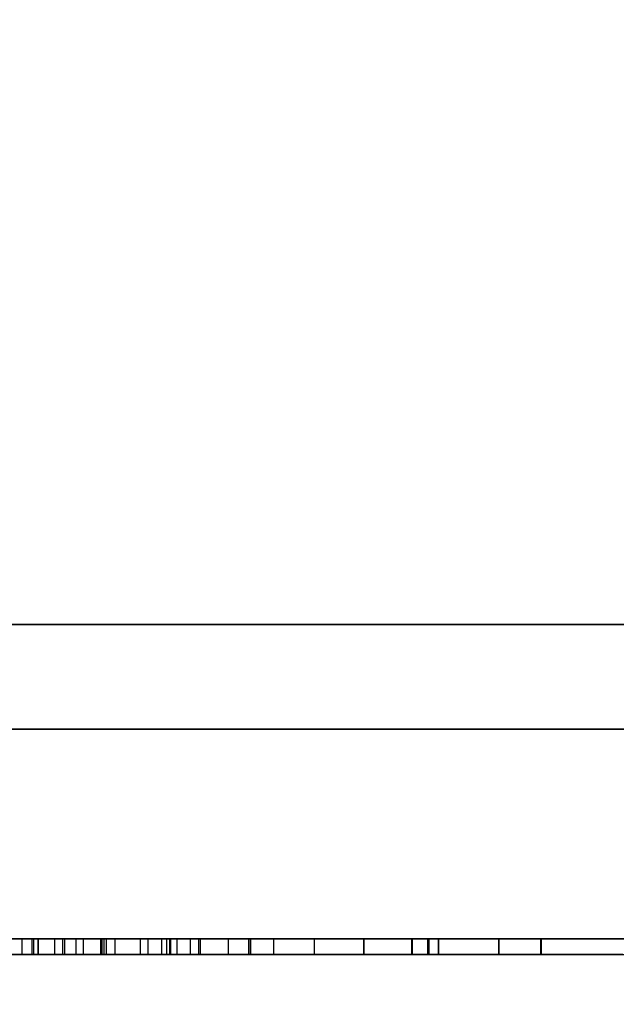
# Model space of a CAD drawing. Header units: millimetres. Extents: x 0 to 1524, y 0 to 1016.
# Tile 201 of 256: x 700.77 to 701.91, y 765.25 to 767.13. Entities that reach past the tile are written whole.
import ezdxf

# ---------------------------------------------------------------- set-up
doc = ezdxf.new("R2010")
doc.units = ezdxf.units.MM
doc.header["$LTSCALE"] = 83.82
doc.layers.get('0').update_dxf_attribs({"linetype": 'CONTINUOUS'})
doc.styles.get("Standard").update_dxf_attribs({"font": 'txt', "width": 0.8})
doc.dimstyles.new('DIMSTYLE_1', dxfattribs={"dimtxt": 15, "dimasz": 12, "dimexe": 0.18, "dimexo": 0.0625, "dimgap": 0.09, "dimtad": 1, "dimzin": 0, "dimdsep": 46, "dimtxsty": 'STANDARD', "dimblk": 'CLOSED', "dimblk1": 'CLOSED', "dimblk2": 'CLOSED', "dimcen": 0.09, "dimadec": 0, "dimazin": 0, "dimtp": 0.01, "dimtm": 0.01, "dimtfac": 1, "dimtofl": 0, "dimtmove": 0, "dimatfit": 3, "dimldrblk": 'CLOSED', "dimfxl": 1, "dimtolj": 1, "dimtzin": 0, "dimarcsym": 0})

# ---------------------------------------------------------------- blocks, each defined once
blk = doc.blocks.new('_CLOSED')
at = {"color": 0, "linetype": 'BYBLOCK'}
for p, q in [((0, 0), (-1, 0.20833)), ((-1, 0.20833), (-1, -0.20833)), ((-1, -0.20833), (0, 0)), ((-1, 0), (0, 0))]:
    blk.add_line(p, q, dxfattribs=at)
blk = doc.blocks.new('*D8')
at = {"color": 2, "linetype": 'CONTINUOUS'}
for p, q in [((743.4875, 787.1161), (417.6691, 787.1161)), ((418.6691, 787.1161), (418.6691, 678.1368)), ((418.6691, 569.1575), (418.6691, 678.1368)), ((571.0558, 569.1575), (417.6691, 569.1575))]:
    blk.add_line(p, q, dxfattribs=at)
at = {"color": 2, "linetype": 'CONTINUOUS', "xscale": 12, "yscale": 12, "zscale": 12}
for p, rotation in [((418.6691, 787.1161), 90), ((418.6691, 569.1575), 270)]:
    blk.add_blockref('_CLOSED', p, dxfattribs=dict(at, rotation=rotation))

msp = doc.modelspace()

# ---------------------------------------------------------------- linework, layer by layer
at = {"color": 7, "linetype": 'CONTINUOUS'}
for p, q in [((699.7944, 765.9775), (701.2944, 765.9775)), ((701.2944, 765.9775), (699.7944, 765.9775)), ((699.7944, 765.9775), (701.2944, 765.9775)), ((701.2944, 765.9775), (699.7944, 765.9775)), ((700.0194, 765.9775), (701.6194, 765.9775)), ((702.4444, 765.9775), (700.0194, 765.9775)), ((700.0194, 765.9775), (702.4444, 765.9775)), ((701.6194, 765.9775), (700.0194, 765.9775)), ((700.0194, 765.9775), (701.6194, 765.9775)), ((702.4444, 765.9775), (700.0194, 765.9775)), ((700.0194, 765.9775), (702.4444, 765.9775)), ((701.6194, 765.9775), (700.0194, 765.9775)), ((701.2944, 765.9775), (702.2944, 765.9775)), ((702.2944, 765.9775), (701.2944, 765.9775)), ((701.2944, 765.9775), (702.2944, 765.9775)), ((702.2944, 765.9775), (701.2944, 765.9775)), ((701.6194, 765.9775), (703.8944, 765.9775)), ((703.8944, 765.9775), (701.6194, 765.9775)), ((701.6194, 765.9775), (703.8944, 765.9775)), ((703.8944, 765.9775), (701.6194, 765.9775)), ((700.0194, 765.7775), (701.2446, 765.7775)), ((701.6194, 765.7775), (700.0194, 765.7775)), ((700.0194, 765.7775), (701.6194, 765.7775)), ((701.2446, 765.7775), (700.0194, 765.7775)), ((700.0194, 765.7775), (701.2446, 765.7775)), ((701.6194, 765.7775), (700.0194, 765.7775)), ((700.0194, 765.7775), (701.6194, 765.7775)), ((701.2446, 765.7775), (700.0194, 765.7775)), ((701.2446, 765.7775), (702.4444, 765.7775)), ((702.4444, 765.7775), (701.2446, 765.7775)), ((701.2446, 765.7775), (702.4444, 765.7775)), ((702.4444, 765.7775), (701.2446, 765.7775)), ((703.8944, 765.7775), (701.6194, 765.7775)), ((701.6194, 765.7775), (703.8944, 765.7775)), ((703.8944, 765.7775), (701.6194, 765.7775)), ((701.6194, 765.7775), (703.8944, 765.7775)), ((701.6646, 765.7775), (702.2944, 765.7775)), ((701.6646, 765.7775), (701.8101, 765.7775)), ((702.2944, 765.7775), (701.6646, 765.7775)), ((701.6646, 765.7775), (702.2944, 765.7775)), ((701.6646, 765.7775), (701.8101, 765.7775)), ((702.2944, 765.7775), (701.6646, 765.7775)), ((700.7732, 765.3775), (700.7253, 765.3775)), ((700.7732, 765.3775), (700.7253, 765.3775)), ((700.7732, 765.3475), (700.7732, 765.3775)), ((700.7732, 765.3475), (700.7732, 765.3775)), ((700.8034, 765.3475), (700.8034, 765.3775)), ((700.8034, 765.3775), (700.8034, 765.3475)), ((700.8034, 765.3475), (700.8034, 765.3775)), ((700.8034, 765.3775), (700.8034, 765.3475)), ((700.8509, 765.3775), (700.8912, 765.3775)), ((700.8509, 765.3475), (700.8509, 765.3775)), ((700.8509, 765.3775), (700.8912, 765.3775)), ((700.8509, 765.3475), (700.8509, 765.3775)), ((700.8912, 765.3775), (700.8541, 765.3775)), ((700.8541, 765.3775), (700.8541, 765.3475)), ((700.8912, 765.3775), (700.8541, 765.3775)), ((700.8541, 765.3775), (700.8541, 765.3475)), ((700.8912, 765.3775), (700.9336, 765.3775)), ((700.9292, 765.3775), (700.8912, 765.3775)), ((700.8912, 765.3775), (700.9336, 765.3775)), ((700.9292, 765.3775), (700.8912, 765.3775)), ((700.925, 765.3775), (700.925, 765.3475)), ((700.925, 765.3475), (700.925, 765.3775)), ((700.925, 765.3775), (700.925, 765.3475)), ((701.0491, 765.3775), (700.925, 765.3775)), ((700.925, 765.3775), (700.925, 765.3475)), ((700.925, 765.3475), (700.925, 765.3775)), ((700.925, 765.3775), (700.925, 765.3475)), ((701.0491, 765.3775), (700.925, 765.3775)), ((700.9292, 765.3475), (700.9292, 765.3775)), ((700.9292, 765.3475), (700.9292, 765.3775)), ((700.9336, 765.3775), (700.9336, 765.3475)), ((700.9336, 765.3775), (700.9336, 765.3475)), ((701.0491, 765.3475), (701.0491, 765.3775)), ((701.0491, 765.3475), (701.0491, 765.3775)), ((701.0943, 765.3775), (701.1443, 765.3775)), ((701.0943, 765.3475), (701.0943, 765.3775)), ((701.0943, 765.3775), (701.1443, 765.3775)), ((701.0943, 765.3475), (701.0943, 765.3775)), ((701.1443, 765.3775), (701.1661, 765.3775)), ((701.1443, 765.3775), (701.1661, 765.3775)), ((701.1661, 765.3775), (701.1661, 765.3475)), ((701.1661, 765.3775), (701.1661, 765.3475)), ((701.2057, 765.3475), (701.2057, 765.3775)), ((701.2057, 765.3775), (701.2057, 765.3475)), ((701.2057, 765.3475), (701.2057, 765.3775)), ((701.2057, 765.3775), (701.2057, 765.3475)), ((701.5499, 765.3775), (701.5712, 765.3775)), ((701.5499, 765.3475), (701.5499, 765.3775)), ((701.5499, 765.3775), (701.5712, 765.3775)), ((701.5499, 765.3475), (701.5499, 765.3775)), ((701.5712, 765.3775), (701.5675, 765.3775)), ((701.5675, 765.3775), (701.5675, 765.3475)), ((701.5675, 765.3475), (701.5675, 765.3775)), ((701.5675, 765.3775), (701.5675, 765.3475)), ((701.5712, 765.3775), (701.5675, 765.3775)), ((701.5675, 765.3775), (701.5675, 765.3475)), ((701.5675, 765.3475), (701.5675, 765.3775)), ((701.5675, 765.3775), (701.5675, 765.3475)), ((701.6828, 765.3475), (701.6828, 765.3775)), ((701.6828, 765.3775), (701.6828, 765.3475)), ((701.6828, 765.3475), (701.6828, 765.3775)), ((701.6828, 765.3775), (701.6828, 765.3475)), ((700.7253, 765.3475), (700.7732, 765.3475)), ((700.7253, 765.3475), (700.7732, 765.3475)), ((700.8912, 765.3475), (700.8509, 765.3475)), ((700.8912, 765.3475), (700.8509, 765.3475)), ((700.8541, 765.3475), (700.8912, 765.3475)), ((700.8541, 765.3475), (700.8912, 765.3475)), ((700.8912, 765.3475), (700.9292, 765.3475)), ((700.9336, 765.3475), (700.8912, 765.3475)), ((700.8912, 765.3475), (700.9292, 765.3475)), ((700.9336, 765.3475), (700.8912, 765.3475)), ((700.925, 765.3475), (701.0491, 765.3475)), ((700.925, 765.3475), (701.0491, 765.3475)), ((701.1443, 765.3475), (701.0943, 765.3475)), ((701.1443, 765.3475), (701.0943, 765.3475)), ((701.1661, 765.3475), (701.1443, 765.3475)), ((701.1661, 765.3475), (701.1443, 765.3475)), ((701.5712, 765.3475), (701.5499, 765.3475)), ((701.5712, 765.3475), (701.5499, 765.3475)), ((701.5675, 765.3475), (701.5712, 765.3475)), ((701.5675, 765.3475), (701.5712, 765.3475))]:
    msp.add_line(p, q, dxfattribs=at)
at = {"color": 6, "linetype": 'CONTINUOUS'}
for p, q in [((702.2944, 765.3775), (697.2944, 765.3775)), ((697.2944, 765.3775), (702.2944, 765.3775)), ((702.2944, 765.3775), (697.2944, 765.3775)), ((697.2944, 765.3775), (702.2944, 765.3775)), ((700.7003, 765.3775), (700.8897, 765.3775)), ((700.7003, 765.3775), (701.1095, 765.3775)), ((700.7003, 765.3775), (700.8897, 765.3775)), ((700.7003, 765.3775), (701.1095, 765.3775)), ((700.7035, 765.3775), (700.7917, 765.3775)), ((700.7035, 765.3775), (700.7917, 765.3775)), ((700.8755, 765.3775), (700.7732, 765.3775)), ((700.8755, 765.3775), (700.7732, 765.3775)), ((700.7917, 765.3775), (700.9223, 765.3775)), ((700.7917, 765.3775), (700.7917, 765.3475)), ((700.7917, 765.3775), (700.9223, 765.3775)), ((700.7917, 765.3775), (700.7917, 765.3475)), ((700.9986, 765.3775), (700.7949, 765.3775)), ((701.0387, 765.3775), (700.7949, 765.3775)), ((700.7949, 765.3775), (700.7949, 765.3475)), ((700.9986, 765.3775), (700.7949, 765.3775)), ((701.0387, 765.3775), (700.7949, 765.3775)), ((700.7949, 765.3775), (700.7949, 765.3475)), ((700.8034, 765.3775), (700.925, 765.3775)), ((701.0683, 765.3775), (700.8034, 765.3775)), ((700.8034, 765.3775), (700.925, 765.3775)), ((701.0683, 765.3775), (700.8034, 765.3775)), ((700.8346, 765.3775), (700.8509, 765.3775)), ((700.8541, 765.3775), (700.8346, 765.3775)), ((700.8346, 765.3775), (700.8346, 765.3475)), ((700.8346, 765.3775), (700.8509, 765.3775)), ((700.8541, 765.3775), (700.8346, 765.3775)), ((700.8346, 765.3775), (700.8346, 765.3475)), ((701.0126, 765.3775), (700.8755, 765.3775)), ((700.8755, 765.3775), (700.8755, 765.3475)), ((701.0126, 765.3775), (700.8755, 765.3775)), ((700.8755, 765.3775), (700.8755, 765.3475)), ((700.8897, 765.3775), (701.0485, 765.3775)), ((700.8897, 765.3775), (700.8897, 765.3475)), ((700.8897, 765.3775), (701.0485, 765.3775)), ((700.8897, 765.3775), (700.8897, 765.3475)), ((700.9223, 765.3775), (701.054, 765.3775)), ((700.9223, 765.3775), (700.9223, 765.3475)), ((700.9223, 765.3775), (701.054, 765.3775)), ((700.9223, 765.3775), (700.9223, 765.3475)), ((700.925, 765.3775), (701.0132, 765.3775)), ((701.0563, 765.3775), (700.925, 765.3775)), ((700.925, 765.3775), (701.0132, 765.3775)), ((701.0563, 765.3775), (700.925, 765.3775)), ((700.9499, 765.3775), (700.9292, 765.3775)), ((700.9499, 765.3775), (700.9292, 765.3775)), ((700.9336, 765.3775), (700.9499, 765.3775)), ((700.9336, 765.3775), (700.9499, 765.3775)), ((700.9499, 765.3775), (700.9499, 765.3475)), ((700.9499, 765.3775), (700.9499, 765.3475)), ((701.1127, 765.3775), (700.9986, 765.3775)), ((700.9986, 765.3475), (700.9986, 765.3775)), ((701.1127, 765.3775), (700.9986, 765.3775)), ((700.9986, 765.3475), (700.9986, 765.3775)), ((701.0487, 765.3775), (701.0126, 765.3775)), ((701.0126, 765.3775), (701.0126, 765.3475)), ((701.0487, 765.3775), (701.0126, 765.3775)), ((701.0126, 765.3775), (701.0126, 765.3475)), ((701.3304, 765.3775), (701.0132, 765.3775)), ((701.0132, 765.3475), (701.0132, 765.3775)), ((701.3304, 765.3775), (701.0132, 765.3775)), ((701.0132, 765.3475), (701.0132, 765.3775)), ((701.0387, 765.3775), (701.0943, 765.3775)), ((701.0387, 765.3775), (701.0387, 765.3475)), ((701.0387, 765.3775), (701.0943, 765.3775)), ((701.0387, 765.3775), (701.0387, 765.3475)), ((701.0485, 765.3775), (701.0485, 765.3475)), ((701.0485, 765.3775), (701.0485, 765.3475)), ((701.2088, 765.3775), (701.0491, 765.3775)), ((701.2088, 765.3775), (701.0491, 765.3775)), ((701.054, 765.3775), (701.1127, 765.3775)), ((701.054, 765.3775), (701.054, 765.3475)), ((701.054, 765.3775), (701.1127, 765.3775)), ((701.054, 765.3775), (701.054, 765.3475)), ((701.0563, 765.3775), (701.2088, 765.3775)), ((701.0563, 765.3775), (701.0563, 765.3475)), ((701.0563, 765.3775), (701.2088, 765.3775)), ((701.0563, 765.3775), (701.0563, 765.3475)), ((701.0683, 765.3775), (701.3304, 765.3775)), ((701.0683, 765.3775), (701.0683, 765.3475)), ((701.0683, 765.3775), (701.3304, 765.3775)), ((701.0683, 765.3775), (701.0683, 765.3475)), ((701.1661, 765.3775), (701.1095, 765.3775)), ((701.1095, 765.3775), (701.1095, 765.3475)), ((701.1661, 765.3775), (701.1095, 765.3775)), ((701.1095, 765.3775), (701.1095, 765.3475)), ((701.1127, 765.3775), (701.1127, 765.3475)), ((701.1127, 765.3775), (701.1127, 765.3475)), ((701.2057, 765.3775), (701.5499, 765.3775)), ((701.2057, 765.3775), (701.5159, 765.3775)), ((701.2057, 765.3775), (701.5499, 765.3775)), ((701.2057, 765.3775), (701.5159, 765.3775)), ((701.2088, 765.3775), (701.2088, 765.3475)), ((701.2088, 765.3775), (701.2088, 765.3475)), ((701.5159, 765.3775), (701.2525, 765.3775)), ((701.2525, 765.3775), (701.2525, 765.3475)), ((701.5159, 765.3775), (701.2525, 765.3775)), ((701.5159, 765.3775), (701.2525, 765.3775)), ((701.2525, 765.3775), (701.2525, 765.3475)), ((701.5159, 765.3775), (701.2525, 765.3775)), ((701.3304, 765.3775), (701.3304, 765.3475)), ((701.3304, 765.3775), (701.3304, 765.3475)), ((701.5172, 765.3775), (701.425, 765.3775)), ((701.425, 765.3475), (701.425, 765.3775)), ((701.5466, 765.3775), (701.425, 765.3775)), ((701.425, 765.3775), (701.425, 765.3475)), ((701.5172, 765.3775), (701.425, 765.3775)), ((701.425, 765.3475), (701.425, 765.3775)), ((701.5466, 765.3775), (701.425, 765.3775)), ((701.425, 765.3775), (701.425, 765.3475)), ((701.5159, 765.3775), (701.5675, 765.3775)), ((701.5159, 765.3775), (701.5159, 765.3475)), ((701.5159, 765.3775), (701.5159, 765.3475)), ((701.5159, 765.3775), (701.5159, 765.3475)), ((701.5159, 765.3775), (701.5159, 765.3475)), ((701.5159, 765.3775), (701.5675, 765.3775)), ((701.5159, 765.3775), (701.5159, 765.3475)), ((701.5159, 765.3775), (701.5159, 765.3475)), ((701.5159, 765.3775), (701.5159, 765.3475)), ((701.5159, 765.3775), (701.5159, 765.3475)), ((701.7634, 765.3775), (701.5172, 765.3775)), ((701.5172, 765.3775), (701.5172, 765.3475)), ((701.7634, 765.3775), (701.5172, 765.3775)), ((701.5172, 765.3775), (701.5172, 765.3475)), ((701.5466, 765.3775), (701.7622, 765.3775)), ((701.5466, 765.3775), (701.5466, 765.3475)), ((701.5466, 765.3775), (701.5466, 765.3475)), ((701.5466, 765.3775), (701.7622, 765.3775)), ((701.5466, 765.3775), (701.5466, 765.3475)), ((701.5466, 765.3775), (701.5466, 765.3475)), ((701.6828, 765.3775), (701.5675, 765.3775)), ((701.5675, 765.3775), (701.6828, 765.3775)), ((701.6828, 765.3775), (701.5675, 765.3775)), ((701.5675, 765.3775), (701.6828, 765.3775)), ((701.7622, 765.3775), (701.9191, 765.3775)), ((701.7622, 765.3775), (701.7622, 765.3475)), ((701.7622, 765.3775), (701.9191, 765.3775)), ((701.7622, 765.3775), (701.7622, 765.3475)), ((702.0073, 765.3775), (701.7634, 765.3775)), ((701.7634, 765.3775), (701.7634, 765.3475)), ((702.0073, 765.3775), (701.7634, 765.3775)), ((701.7634, 765.3775), (701.7634, 765.3475)), ((700.7003, 765.3475), (701.1095, 765.3475)), ((700.8897, 765.3475), (700.7003, 765.3475)), ((700.7003, 765.3475), (701.1095, 765.3475)), ((700.8897, 765.3475), (700.7003, 765.3475)), ((700.7917, 765.3475), (700.7035, 765.3475)), ((700.7917, 765.3475), (700.7035, 765.3475)), ((700.7732, 765.3475), (700.8755, 765.3475)), ((700.7732, 765.3475), (700.8755, 765.3475)), ((700.9223, 765.3475), (700.7917, 765.3475)), ((700.9223, 765.3475), (700.7917, 765.3475)), ((700.7949, 765.3475), (700.9986, 765.3475)), ((701.0387, 765.3475), (700.7949, 765.3475)), ((700.7949, 765.3475), (700.9986, 765.3475)), ((701.0387, 765.3475), (700.7949, 765.3475)), ((700.8034, 765.3475), (700.925, 765.3475)), ((701.0683, 765.3475), (700.8034, 765.3475)), ((700.8034, 765.3475), (700.925, 765.3475)), ((701.0683, 765.3475), (700.8034, 765.3475)), ((700.8346, 765.3475), (700.8541, 765.3475)), ((700.8509, 765.3475), (700.8346, 765.3475)), ((700.8346, 765.3475), (700.8541, 765.3475)), ((700.8509, 765.3475), (700.8346, 765.3475)), ((700.8755, 765.3475), (701.0126, 765.3475)), ((700.8755, 765.3475), (701.0126, 765.3475)), ((701.0485, 765.3475), (700.8897, 765.3475)), ((701.0485, 765.3475), (700.8897, 765.3475)), ((701.054, 765.3475), (700.9223, 765.3475)), ((701.054, 765.3475), (700.9223, 765.3475)), ((700.925, 765.3475), (701.0132, 765.3475)), ((701.0563, 765.3475), (700.925, 765.3475)), ((700.925, 765.3475), (701.0132, 765.3475)), ((701.0563, 765.3475), (700.925, 765.3475)), ((700.9292, 765.3475), (700.9499, 765.3475)), ((700.9292, 765.3475), (700.9499, 765.3475)), ((700.9499, 765.3475), (700.9336, 765.3475)), ((700.9499, 765.3475), (700.9336, 765.3475)), ((700.9986, 765.3475), (701.1127, 765.3475)), ((700.9986, 765.3475), (701.1127, 765.3475)), ((701.0126, 765.3475), (701.0487, 765.3475)), ((701.0126, 765.3475), (701.0487, 765.3475)), ((701.0132, 765.3475), (701.3304, 765.3475)), ((701.0132, 765.3475), (701.3304, 765.3475)), ((701.0943, 765.3475), (701.0387, 765.3475)), ((701.0943, 765.3475), (701.0387, 765.3475)), ((701.0491, 765.3475), (701.2088, 765.3475)), ((701.0491, 765.3475), (701.2088, 765.3475)), ((701.1127, 765.3475), (701.054, 765.3475)), ((701.1127, 765.3475), (701.054, 765.3475)), ((701.2088, 765.3475), (701.0563, 765.3475)), ((701.2088, 765.3475), (701.0563, 765.3475)), ((701.3304, 765.3475), (701.0683, 765.3475)), ((701.3304, 765.3475), (701.0683, 765.3475)), ((701.1095, 765.3475), (701.1661, 765.3475)), ((701.1095, 765.3475), (701.1661, 765.3475)), ((701.2057, 765.3475), (701.5159, 765.3475)), ((701.5499, 765.3475), (701.2057, 765.3475)), ((701.2057, 765.3475), (701.5159, 765.3475)), ((701.5499, 765.3475), (701.2057, 765.3475)), ((701.5159, 765.3475), (701.2525, 765.3475)), ((701.2525, 765.3475), (701.5159, 765.3475)), ((701.5159, 765.3475), (701.2525, 765.3475)), ((701.2525, 765.3475), (701.5159, 765.3475)), ((701.425, 765.3475), (701.5172, 765.3475)), ((701.5466, 765.3475), (701.425, 765.3475)), ((701.425, 765.3475), (701.5172, 765.3475)), ((701.5466, 765.3475), (701.425, 765.3475)), ((701.5159, 765.3475), (701.5675, 765.3475)), ((701.5159, 765.3475), (701.5675, 765.3475)), ((701.5172, 765.3475), (701.7634, 765.3475)), ((701.5172, 765.3475), (701.7634, 765.3475)), ((701.7622, 765.3475), (701.5466, 765.3475)), ((701.7622, 765.3475), (701.5466, 765.3475)), ((701.5675, 765.3475), (701.6828, 765.3475)), ((701.6828, 765.3475), (701.5675, 765.3475)), ((701.5675, 765.3475), (701.6828, 765.3475)), ((701.6828, 765.3475), (701.5675, 765.3475)), ((701.9191, 765.3475), (701.7622, 765.3475)), ((701.9191, 765.3475), (701.7622, 765.3475)), ((701.7634, 765.3475), (702.0073, 765.3475)), ((701.7634, 765.3475), (702.0073, 765.3475))]:
    msp.add_line(p, q, dxfattribs=at)
for points in [[(700.9944, 765.3775), (700.9868, 765.3775), (700.9642, 765.3775), (700.9276, 765.3775), (700.8772, 765.3775), (700.8169, 765.3775), (700.7481, 765.3775), (700.6735, 765.3775), (700.5944, 765.3775), (700.5167, 765.3775), (700.442, 765.3775), (700.373, 765.3775), (700.3115, 765.3775), (700.262, 765.3775), (700.2251, 765.3775), (700.2023, 765.3775), (700.1944, 765.3775)], [(700.1944, 765.3775), (700.202, 765.3775), (700.2246, 765.3775), (700.2612, 765.3775), (700.3115, 765.3775), (700.3719, 765.3775), (700.4407, 765.3775), (700.5153, 765.3775), (700.5944, 765.3775), (700.6721, 765.3775), (700.7468, 765.3775), (700.8157, 765.3775), (700.8772, 765.3775), (700.9268, 765.3775), (700.9637, 765.3775), (700.9865, 765.3775), (700.9944, 765.3775)], [(700.1944, 765.3775), (700.202, 765.3775), (700.2246, 765.3775), (700.2612, 765.3775), (700.3115, 765.3775), (700.3719, 765.3775), (700.4407, 765.3775), (700.5153, 765.3775), (700.5944, 765.3775), (700.6721, 765.3775), (700.7468, 765.3775), (700.8157, 765.3775), (700.8772, 765.3775), (700.9268, 765.3775), (700.9637, 765.3775), (700.9865, 765.3775), (700.9944, 765.3775)], [(700.9944, 765.3775), (700.9868, 765.3775), (700.9642, 765.3775), (700.9276, 765.3775), (700.8772, 765.3775), (700.8169, 765.3775), (700.7481, 765.3775), (700.6735, 765.3775), (700.5944, 765.3775), (700.5167, 765.3775), (700.442, 765.3775), (700.373, 765.3775), (700.3115, 765.3775), (700.262, 765.3775), (700.2251, 765.3775), (700.2023, 765.3775), (700.1944, 765.3775)], [(700.9944, 765.3775), (700.9868, 765.3775), (700.9642, 765.3775), (700.9276, 765.3775), (700.8772, 765.3775), (700.8169, 765.3775), (700.7481, 765.3775), (700.6735, 765.3775), (700.5944, 765.3775), (700.5167, 765.3775), (700.442, 765.3775), (700.373, 765.3775), (700.3115, 765.3775), (700.262, 765.3775), (700.2251, 765.3775), (700.2023, 765.3775), (700.1944, 765.3775)], [(700.1944, 765.3775), (700.202, 765.3775), (700.2246, 765.3775), (700.2612, 765.3775), (700.3115, 765.3775), (700.3719, 765.3775), (700.4407, 765.3775), (700.5153, 765.3775), (700.5944, 765.3775), (700.6721, 765.3775), (700.7468, 765.3775), (700.8157, 765.3775), (700.8772, 765.3775), (700.9268, 765.3775), (700.9637, 765.3775), (700.9865, 765.3775), (700.9944, 765.3775)], [(700.1944, 765.3775), (700.202, 765.3775), (700.2246, 765.3775), (700.2612, 765.3775), (700.3115, 765.3775), (700.3719, 765.3775), (700.4407, 765.3775), (700.5153, 765.3775), (700.5944, 765.3775), (700.6721, 765.3775), (700.7468, 765.3775), (700.8157, 765.3775), (700.8772, 765.3775), (700.9268, 765.3775), (700.9637, 765.3775), (700.9865, 765.3775), (700.9944, 765.3775)], [(700.9944, 765.3775), (700.9868, 765.3775), (700.9642, 765.3775), (700.9276, 765.3775), (700.8772, 765.3775), (700.8169, 765.3775), (700.7481, 765.3775), (700.6735, 765.3775), (700.5944, 765.3775), (700.5167, 765.3775), (700.442, 765.3775), (700.373, 765.3775), (700.3115, 765.3775), (700.262, 765.3775), (700.2251, 765.3775), (700.2023, 765.3775), (700.1944, 765.3775)], [(702.8844, 765.3775), (702.8739, 765.3775), (702.8429, 765.3775), (702.7925, 765.3775), (702.7233, 765.3775), (702.6404, 765.3775), (702.5458, 765.3775), (702.4431, 765.3775), (702.3344, 765.3775), (702.2276, 765.3775), (702.1248, 765.3775), (702.03, 765.3775), (701.9455, 765.3775), (701.8774, 765.3775), (701.8266, 765.3775), (701.7952, 765.3775), (701.7844, 765.3775)], [(701.7844, 765.3775), (701.7949, 765.3775), (701.8259, 765.3775), (701.8763, 765.3775), (701.9455, 765.3775), (702.0284, 765.3775), (702.123, 765.3775), (702.2257, 765.3775), (702.3344, 765.3775), (702.4412, 765.3775), (702.544, 765.3775), (702.6388, 765.3775), (702.7233, 765.3775), (702.7914, 765.3775), (702.8422, 765.3775), (702.8735, 765.3775), (702.8844, 765.3775)], [(702.8844, 765.3775), (702.8739, 765.3775), (702.8429, 765.3775), (702.7925, 765.3775), (702.7233, 765.3775), (702.6404, 765.3775), (702.5458, 765.3775), (702.4431, 765.3775), (702.3344, 765.3775), (702.2276, 765.3775), (702.1248, 765.3775), (702.03, 765.3775), (701.9455, 765.3775), (701.8774, 765.3775), (701.8266, 765.3775), (701.7952, 765.3775), (701.7844, 765.3775)], [(701.7844, 765.3775), (701.7949, 765.3775), (701.8259, 765.3775), (701.8763, 765.3775), (701.9455, 765.3775), (702.0284, 765.3775), (702.123, 765.3775), (702.2257, 765.3775), (702.3344, 765.3775), (702.4412, 765.3775), (702.544, 765.3775), (702.6388, 765.3775), (702.7233, 765.3775), (702.7914, 765.3775), (702.8422, 765.3775), (702.8735, 765.3775), (702.8844, 765.3775)]]:
    msp.add_lwpolyline(points, dxfattribs=at)

# ---------------------------------------------------------------- dimensions: what is measured, and where the dimension line sits
at = {"color": 2, "linetype": 'CONTINUOUS'}
dim = msp.add_linear_dim(base=(418.6691, 787.1161), p1=(571.0558, 569.1575), p2=(743.4875, 787.1161), angle=90, dimstyle='DIMSTYLE_1', dxfattribs=at)
dim.commit()
dim.dimension.update_dxf_attribs({"geometry": '*D8', "text_midpoint": (414.9191, 642.1368), "dimtype": 160})

doc.saveas('drawing.dxf')
